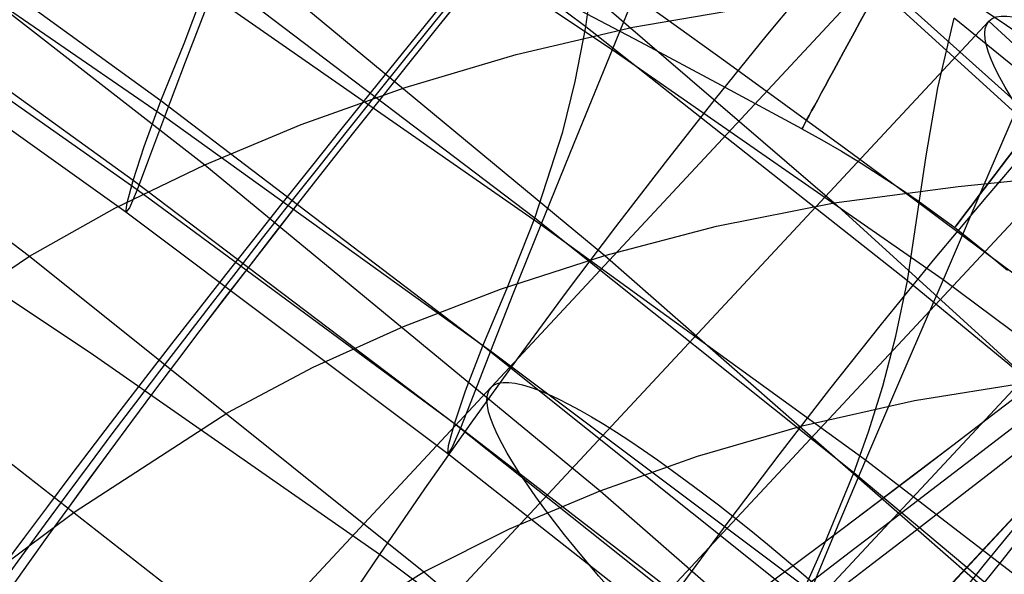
# Model space of a CAD drawing. Extents: x -919 to -345, y -585 to -19.
# Tile 110 of 123: x -477.28 to -462.65, y -145.83 to -137.58. Entities that reach past the tile are written whole.
import ezdxf

# ---------------------------------------------------------------- set-up
doc = ezdxf.new("R2010")
doc.units = 0
for name, color, linetype in [('LIMES_EST', 7, 'CONTINUOUS'), ('SCHIUMATO', 84, 'CONTINUOUS'), ('TELAIO', 3, 'CONTINUOUS')]:
    doc.layers.add(name, color=color, linetype=linetype)

msp = doc.modelspace()

# ---------------------------------------------------------------- linework, layer by layer
at = {"layer": 'LIMES_EST'}
for p, q in [((-459.427, -131.392, 12.916), (-473.311, -146.31, 9.49)), ((-468.112, -133.84, -37.257), (-451.085, -149.371, -37.435)), ((-470.306, -148.94, 9.508), (-456.499, -134.117, 12.916)), ((-453.512, -135.311, 6.013), (-466.821, -149.612, 2.728)), ((-467.535, -150.366, 6.608), (-453.964, -135.797, 9.958)), ((-468.068, -150.952, 9.519), (-454.303, -136.161, 12.916)), ((-468.569, -151.475, 12.438), (-454.642, -136.525, 15.875)), ((-455.094, -137.011, 19.819), (-469.232, -152.202, 16.33)), ((-477.398, -153.189, 48.698), (-462.878, -137.603, 52.279)), ((-462.878, -137.603, 52.279), (-459.951, -140.329, 52.279)), ((-459.951, -140.329, 52.279), (-474.352, -155.789, 48.725))]:
    msp.add_line(p, q, dxfattribs=at)
at = {"layer": 'LIMES_EST', "extrusion": (0.672193, 0.721569, 0.165815)}
msp.add_circle((237.893, 120.567, -401.764), 7, dxfattribs=at)
at = {"layer": 'LIMES_EST', "extrusion": (0.67183, 0.721909, 0.165808)}
msp.add_circle((239.808, 80.581, -417.516), 7, dxfattribs=at)
at = {"layer": 'LIMES_EST', "extrusion": (-0.696503, 0.716248, 0.043273)}
for centre, radius, start, end in [((113.449, 85.228, 228.773), 339.13, 337.22869, 22.27722), ((113.436, 85.228, 228.773), 339.142, 337.22955, 22.27636)]:
    msp.add_arc(centre, radius, start, end, dxfattribs=at)
at = {"layer": 'LIMES_EST', "extrusion": (-0.697094, 0.715662, 0.043444)}
msp.add_arc((113.238, 85.18, 229.017), 340.646, 337.2289, 22.27443, dxfattribs=at)
at = {"layer": 'LIMES_EST', "extrusion": (-0.697679, 0.715081, 0.043614)}
msp.add_arc((113.029, 85.132, 229.26), 342.162, 337.22907, 22.27166, dxfattribs=at)
at = {"layer": 'LIMES_EST', "extrusion": (-0.696044, 0.716702, 0.043138)}
msp.add_arc((111.374, 84.816, 217.009), 340.207, 337.46017, 345.10921, dxfattribs=at)
at = {"layer": 'LIMES_EST', "extrusion": (-0.697235, 0.715522, 0.043484)}
msp.add_arc((110.996, 84.715, 217.502), 343.211, 337.45982, 345.16133, dxfattribs=at)
at = {"layer": 'SCHIUMATO'}
for p, q in [((-468.869, -137.686, 155.108), (-473.72, -134.037, 155.188)), ((-467.393, -134.391, 260.239), (-461.31, -139.857, 259.387)), ((-468.478, -138.03, 29.137), (-473.45, -134.702, 29.064)), ((-480.536, -135.061, 230.685), (-474.53, -139.742, 229.887)), ((-471.194, -135.126, 250.263), (-465.177, -140.307, 249.409)), ((-475.183, -138.79, 123.243), (-480.046, -135.258, 123.271)), ((-475.129, -139.025, 60.041), (-480.056, -135.643, 59.995)), ((-468.869, -137.686, 155.108), (-468.613, -135.84, 162.772)), ((-474.556, -136.137, 240.277), (-468.585, -141.086, 239.438)), ((-462.089, -138.024, 13.789), (-464.585, -136.341, 13.757)), ((-475.593, -139.974, 107.126), (-480.449, -136.463, 107.131)), ((-467.833, -136.457, 21.417), (-468.478, -138.03, 29.137)), ((-483.118, -136.566, 220.685), (-477.134, -141.098, 219.941)), ((-475.534, -140.112, 75.558), (-480.42, -136.676, 75.523)), ((-474.836, -137.934, 131.337), (-474.437, -136.878, 139.409)), ((-469.625, -140.535, 139.362), (-474.437, -136.878, 139.409)), ((-465.437, -136.915, -47.075), (-466.192, -137.828, -46.964)), ((-475.702, -140.446, 91.032), (-480.564, -136.967, 91.01)), ((-474.436, -137.218, 44.54), (-474.82, -138.211, 52.281)), ((-469.537, -140.632, 44.601), (-474.436, -137.218, 44.54)), ((-468.168, -137.695, 249.837), (-466.339, -137.381, 254.71)), ((-463.636, -138.597, 166.444), (-463.394, -137.56, 170.263)), ((-444.515, -152.908, 169.707), (-463.394, -137.56, 170.263)), ((-469.905, -138.101, 244.883), (-468.168, -137.695, 249.837)), ((-469.027, -138.503, 151.228), (-468.869, -137.686, 155.108)), ((-464.09, -141.464, 155.026), (-468.869, -137.686, 155.108)), ((-475.183, -138.79, 123.243), (-474.836, -137.934, 131.337)), ((-466.192, -137.828, -46.964), (-466.944, -138.758, -46.823)), ((-471.553, -138.591, 239.859), (-469.905, -138.101, 244.883)), ((-468.478, -138.03, 29.137), (-469.046, -139.421, 36.867)), ((-463.559, -141.451, 29.208), (-468.478, -138.03, 29.137)), ((-462.089, -138.024, 13.789), (-462.865, -139.83, 21.491)), ((-474.82, -138.211, 52.281), (-475.129, -139.025, 60.041)), ((-469.211, -139.247, 147.309), (-469.027, -138.503, 151.228)), ((-473.095, -139.142, 234.851), (-471.553, -138.591, 239.859)), ((-463.81, -139.604, 162.647), (-463.636, -138.597, 166.444)), ((-475.432, -139.468, 115.194), (-475.183, -138.79, 123.243)), ((-470.398, -142.431, 123.213), (-475.183, -138.79, 123.243)), ((-466.944, -138.758, -46.823), (-467.69, -139.704, -46.652)), ((-475.129, -139.025, 60.041), (-475.364, -139.659, 67.826)), ((-470.285, -142.512, 60.089), (-475.129, -139.025, 60.041)), ((-474.53, -139.742, 229.887), (-473.095, -139.142, 234.851)), ((-469.625, -140.535, 139.362), (-469.211, -139.247, 147.309)), ((-469.046, -139.421, 36.867), (-469.537, -140.632, 44.601)), ((-462.142, -139.309, -47.06), (-462.925, -140.224, -46.949)), ((-475.593, -139.974, 107.126), (-475.432, -139.468, 115.194)), ((-476.232, -142.536, -45.029), (-480.599, -139.625, -45.013)), ((-475.364, -139.659, 67.826), (-475.534, -140.112, 75.558)), ((-467.69, -139.704, -46.652), (-468.429, -140.663, -46.451)), ((-464.09, -141.464, 155.026), (-463.81, -139.604, 162.647)), ((-475.867, -140.386, 224.957), (-474.53, -139.742, 229.887)), ((-474.53, -139.742, 229.887), (-468.655, -144.585, 229.076)), ((-462.865, -139.83, 21.491), (-463.559, -141.451, 29.208)), ((-463.335, -140.061, 254.279), (-461.31, -139.857, 259.387)), ((-475.683, -140.305, 98.998), (-475.593, -139.974, 107.126)), ((-470.818, -143.593, 107.12), (-475.593, -139.974, 107.126)), ((-475.534, -140.112, 75.558), (-475.65, -140.38, 83.213)), ((-470.728, -143.656, 75.595), (-475.534, -140.112, 75.558)), ((-465.177, -140.307, 249.409), (-463.335, -140.061, 254.279)), ((-462.925, -140.224, -46.949), (-463.705, -141.159, -46.807)), ((-477.134, -141.098, 219.941), (-475.867, -140.386, 224.957)), ((-475.702, -140.446, 91.032), (-475.683, -140.305, 98.998)), ((-475.65, -140.38, 83.213), (-475.702, -140.446, 91.032)), ((-470.92, -144.035, 91.055), (-475.702, -140.446, 91.032)), ((-466.927, -140.652, 244.457), (-465.177, -140.307, 249.409)), ((-465.177, -140.307, 249.409), (-459.308, -145.657, 248.545)), ((-470.041, -141.585, 131.298), (-469.625, -140.535, 139.362)), ((-464.887, -144.32, 139.314), (-469.625, -140.535, 139.362)), ((-469.537, -140.632, 44.601), (-469.951, -141.663, 52.336)), ((-464.711, -144.133, 44.663), (-469.537, -140.632, 44.601)), ((-468.429, -140.663, -46.451), (-469.158, -141.631, -46.222)), ((-468.585, -141.086, 239.438), (-466.927, -140.652, 244.457)), ((-479.395, -142.628, 210.04), (-477.134, -141.098, 219.941)), ((-477.134, -141.098, 219.941), (-471.275, -145.792, 219.189)), ((-470.135, -141.588, 234.437), (-468.585, -141.086, 239.438)), ((-468.585, -141.086, 239.438), (-462.754, -146.201, 238.587)), ((-463.705, -141.159, -46.807), (-464.479, -142.111, -46.635)), ((-464.259, -142.286, 151.161), (-464.09, -141.464, 155.026)), ((-463.559, -141.451, 29.208), (-464.175, -142.884, 36.934)), ((-445.393, -156.905, 154.633), (-464.09, -141.464, 155.026)), ((-461.16, -143.243, 29.221), (-463.559, -141.451, 29.208)), ((-471.576, -142.143, 229.483), (-470.135, -141.588, 234.437)), ((-470.398, -142.431, 123.213), (-470.041, -141.585, 131.298)), ((-469.951, -141.663, 52.336), (-470.285, -142.512, 60.089)), ((-469.158, -141.631, -46.222), (-469.875, -142.605, -45.965)), ((-472.918, -142.748, 224.566), (-471.576, -142.143, 229.483)), ((-464.479, -142.111, -46.635), (-465.245, -143.076, -46.434)), ((-464.454, -143.033, 147.252), (-464.259, -142.286, 151.161)), ((-470.655, -143.099, 115.175), (-470.398, -142.431, 123.213)), ((-465.688, -146.198, 123.184), (-470.398, -142.431, 123.213)), ((-479.395, -142.628, 210.04), (-473.546, -147.201, 209.371)), ((-471.935, -145.533, -45.042), (-476.232, -142.536, -45.029)), ((-469.875, -142.605, -45.965), (-470.578, -143.582, -45.682)), ((-470.285, -142.512, 60.089), (-470.541, -143.176, 67.867)), ((-465.531, -146.081, 60.141), (-470.285, -142.512, 60.089)), ((-474.188, -143.425, 219.566), (-472.918, -142.748, 224.566)), ((-464.175, -142.884, 36.934), (-464.711, -144.133, 44.663)), ((-465.245, -143.076, -46.434), (-466.001, -144.051, -46.205)), ((-464.666, -143.709, 143.301), (-464.454, -143.033, 147.252)), ((-463.984, -143.244, 244.029), (-462.224, -142.961, 248.978)), ((-470.818, -143.593, 107.12), (-470.655, -143.099, 115.175)), ((-470.541, -143.176, 67.867), (-470.728, -143.656, 75.595)), ((-465.651, -143.623, 239.014), (-463.984, -143.244, 244.029)), ((-476.455, -144.894, 209.706), (-474.188, -143.425, 219.566)), ((-470.578, -143.582, -45.682), (-471.266, -144.559, -45.374)), ((-470.906, -143.911, 99.008), (-470.818, -143.593, 107.12)), ((-470.728, -143.656, 75.595), (-470.857, -143.948, 83.244)), ((-466.119, -147.331, 107.117), (-470.818, -143.593, 107.12)), ((-466.013, -147.294, 75.635), (-470.728, -143.656, 75.595)), ((-467.208, -144.074, 234.02), (-465.651, -143.623, 239.014)), ((-464.887, -144.32, 139.314), (-464.666, -143.709, 143.301)), ((-470.92, -144.035, 91.055), (-470.906, -143.911, 99.008)), ((-470.857, -143.948, 83.244), (-470.92, -144.035, 91.055)), ((-466.219, -147.732, 91.082), (-470.92, -144.035, 91.055)), ((-468.655, -144.585, 229.076), (-467.208, -144.074, 234.02)), ((-466.001, -144.051, -46.205), (-466.744, -145.034, -45.948)), ((-464.711, -144.133, 44.663), (-465.164, -145.198, 52.393)), ((-462.336, -145.958, 44.678), (-464.711, -144.133, 44.663)), ((-465.318, -145.364, 131.259), (-464.887, -144.32, 139.314)), ((-446.375, -159.822, 139.013), (-464.887, -144.32, 139.314)), ((-471.266, -144.559, -45.374), (-471.935, -145.534, -45.042)), ((-470.001, -145.15, 224.172), (-468.655, -144.585, 229.076)), ((-468.655, -144.585, 229.076), (-462.918, -149.594, 228.255)), ((-478.121, -146.137, 201.399), (-476.455, -144.894, 209.706)), ((-466.744, -145.034, -45.948), (-467.472, -146.022, -45.666)), ((-471.275, -145.792, 219.189), (-470.001, -145.15, 224.172)), ((-465.164, -145.198, 52.393), (-465.531, -146.081, 60.141)), ((-465.688, -146.198, 123.184), (-465.318, -145.364, 131.259)), ((-471.935, -145.534, -45.042), (-472.552, -146.444, -44.701)), ((-471.151, -146.121, -45.04), (-471.935, -145.533, -45.042)), ((-473.546, -147.201, 209.371), (-471.275, -145.792, 219.189)), ((-471.275, -145.792, 219.189), (-465.548, -150.648, 218.43))]:
    msp.add_line(p, q, dxfattribs=at)
at = {"layer": 'TELAIO'}
for p, q in [((-465.657, -139.205, -36.09), (-465.361, -139.369, -36.09)), ((-465.361, -139.369, -36.09), (-465.069, -139.539, -36.09)), ((-465.069, -139.539, -36.09), (-464.779, -139.715, -36.09)), ((-464.779, -139.715, -36.09), (-464.493, -139.896, -36.09)), ((-464.493, -139.896, -36.09), (-464.21, -140.082, -36.09)), ((-464.21, -140.082, -36.09), (-463.932, -140.274, -36.09)), ((-463.932, -140.274, -36.09), (-463.657, -140.471, -36.09)), ((-463.657, -140.471, -36.09), (-463.386, -140.673, -36.09)), ((-463.386, -140.673, -36.09), (-463.12, -140.88, -36.09)), ((-463.12, -140.88, -36.09), (-462.858, -141.091, -36.09)), ((-462.858, -141.091, -36.09), (-462.6, -141.308, -36.09))]:
    msp.add_line(p, q, dxfattribs=at)
at = {"layer": 'TELAIO', "extrusion": (0.878928, -0.476955, 0)}
msp.add_circle((-339.449, -36.09, -342.884), 5, dxfattribs=at)
at = {"layer": 'TELAIO', "extrusion": (0.795769, -0.605601, -1.01608e-14)}
msp.add_circle((-387.57, -36.09, -283.557), 5, dxfattribs=at)
at = {"layer": 'TELAIO', "extrusion": (-1.27117e-16, -0.04013, 0.999194)}
msp.add_arc((-631.948, -357.63, 226.163), 291.855, 32.13766, 90, dxfattribs=at)
at = {"layer": 'TELAIO', "extrusion": (1.28822e-16, -0.04013, 0.999194)}
msp.add_arc((-631.948, -357.63, 221.271), 286.75, 32.13766, 90, dxfattribs=at)
at = {"layer": 'TELAIO', "extrusion": (-1.02904e-16, -0.04013, 0.999194)}
msp.add_arc((-631.948, -357.63, 231.268), 286.963, 32.13766, 90, dxfattribs=at)
at = {"layer": 'TELAIO', "extrusion": (-3.0222e-16, -0.04013, 0.999194)}
msp.add_arc((-631.948, -357.63, 226.376), 281.858, 32.13766, 90, dxfattribs=at)
at = {"layer": 'TELAIO'}
msp.add_arc((-631.95, -445.649, -36.09), 348.656, 61.51327, 89.99964, dxfattribs=at)

doc.saveas('drawing.dxf')
